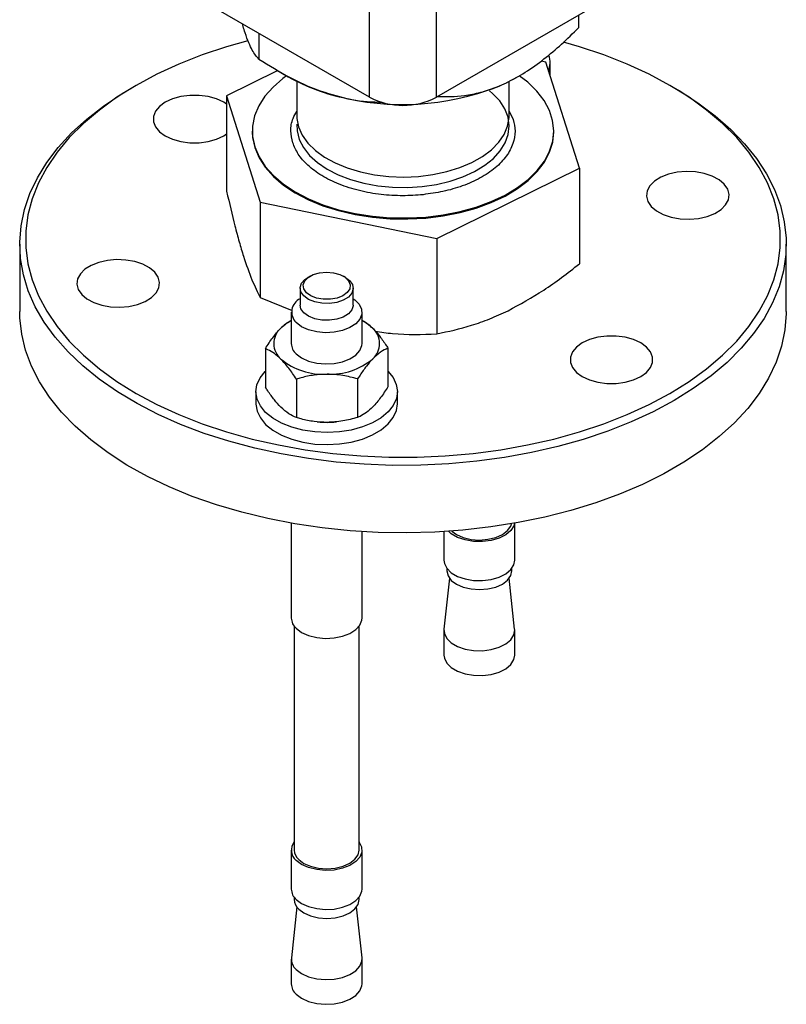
# Model space of a CAD drawing. Header units: millimetres. Extents: x 5 to 589, y 5 to 415.
# Tile 37 of 74: x 354.06 to 360.56, y 324.44 to 332.79. Entities that reach past the tile are written whole.
import ezdxf

# ---------------------------------------------------------------- set-up
doc = ezdxf.new("R2010")
doc.units = ezdxf.units.MM
doc.layers.add('TRAIT-FORT', color=4, linetype='Continuous', lineweight=25)

msp = doc.modelspace()

# ---------------------------------------------------------------- linework, layer by layer
at = {"layer": 'TRAIT-FORT', "color": 4, "linetype": 'Continuous', "lineweight": 25}
for p, q in [((357.0227, 332.135), (354.7599, 333.4413)), ((359.8511, 333.4413), (357.5884, 332.135)), ((357.0227, 332.135), (357.0227, 332.9516)), ((357.5884, 332.135), (357.5884, 332.9516)), ((358.7944, 332.8312), (358.7944, 332.725)), ((355.9501, 332.7363), (355.9444, 332.7575)), ((356.0835, 332.6772), (356.0835, 332.4582)), ((358.5152, 332.4345), (358.476, 332.4426)), ((358.8009, 331.5329), (358.5152, 332.4345)), ((358.5526, 332.3244), (358.5526, 332.4265)), ((356.2375, 332.3585), (355.8101, 332.1488)), ((356.2353, 332.365), (356.3331, 332.3085)), ((358.5524, 332.317), (358.5526, 332.3244)), ((355.0424, 332.2364), (355.007, 332.216)), ((356.4055, 332.2696), (356.4055, 331.9782)), ((358.2779, 332.3085), (358.1833, 332.2587)), ((358.2055, 331.9782), (358.2055, 332.2696)), ((358.2779, 332.3085), (358.2834, 332.3117)), ((359.604, 332.216), (359.5686, 332.2364)), ((355.8101, 332.1488), (356.0958, 331.2472)), ((355.8101, 332.1488), (355.8101, 331.3386)), ((358.2055, 332.019), (358.24, 331.9477)), ((355.7852, 331.808), (355.8101, 331.824)), ((356.0278, 331.849), (356.0278, 331.8408)), ((358.5833, 331.8408), (358.5833, 331.849)), ((357.5912, 330.9392), (358.8009, 331.5329)), ((358.8009, 331.5329), (358.8009, 330.7227)), ((356.0958, 331.2472), (357.5912, 330.9392)), ((356.0958, 331.2472), (356.0958, 330.437)), ((357.5912, 330.9392), (357.5912, 330.1291)), ((354.0555, 330.8896), (354.0555, 330.318)), ((360.5555, 330.318), (360.5555, 330.8896)), ((356.517, 330.6182), (356.4993, 330.608)), ((356.8176, 330.608), (356.7999, 330.6182)), ((356.4335, 330.5162), (356.4335, 330.3733)), ((356.8835, 330.3733), (356.8835, 330.5162)), ((356.0958, 330.437), (356.3657, 330.3279)), ((356.3585, 330.3121), (356.3585, 330.0467)), ((356.9585, 330.0467), (356.9585, 330.3121)), ((356.1389, 330.004), (356.1389, 329.6774)), ((357.1781, 330.0077), (357.1781, 329.6811)), ((356.4015, 329.7452), (356.4015, 329.4185)), ((356.9211, 329.747), (356.9211, 329.4204)), ((356.0585, 329.6384), (356.0585, 329.5364)), ((357.2585, 329.5364), (357.2585, 329.6384)), ((356.5777, 329.3829), (356.5792, 329.3827)), ((356.7378, 329.3827), (356.7392, 329.3829)), ((356.3585, 328.5232), (356.3585, 327.7196)), ((358.2526, 328.2091), (358.2526, 328.5232)), ((356.9585, 327.7196), (356.9585, 328.4525)), ((357.6526, 328.4525), (357.6526, 328.2091)), ((357.6776, 328.1399), (357.6776, 328.1193)), ((358.2276, 328.1193), (358.2276, 328.1399)), ((357.6995, 328.0571), (357.6531, 327.6254)), ((358.252, 327.6254), (358.2056, 328.0571)), ((356.3835, 327.6503), (356.3835, 325.7517)), ((356.9335, 325.7517), (356.9335, 327.6503)), ((357.6526, 327.6147), (357.6526, 327.4048)), ((358.2526, 327.4048), (358.2526, 327.6147)), ((356.3585, 325.7517), (356.3585, 325.421)), ((356.9585, 325.421), (356.9585, 325.7517)), ((356.3835, 325.3518), (356.3835, 325.3312)), ((356.9335, 325.3312), (356.9335, 325.3518)), ((356.4054, 325.2691), (356.359, 324.8373)), ((356.9579, 324.8373), (356.9115, 325.2691)), ((356.3585, 324.8266), (356.3585, 324.6167)), ((356.9585, 324.6167), (356.9585, 324.8266))]:
    msp.add_line(p, q, dxfattribs=at)
at = {"layer": 'TRAIT-FORT', "color": 4, "linetype": 'Continuous', "lineweight": 25, "flags": 128}
for points in [[(355.9907, 332.6146), (355.8102, 332.5636), (355.603, 332.4946), (355.4053, 332.4167), (355.2182, 332.3306), (355.0428, 332.2366), (354.88, 332.1354), (354.7308, 332.0274), (354.596, 331.9132), (354.4763, 331.7936), (354.3725, 331.6691), (354.2851, 331.5405), (354.2145, 331.4085), (354.1613, 331.2738), (354.1256, 331.1372), (354.1077, 330.9995), (354.1077, 330.8613), (354.1256, 330.7236), (354.1613, 330.587), (354.2145, 330.4523), (354.2851, 330.3203), (354.3725, 330.1917), (354.4763, 330.0672), (354.596, 329.9476), (354.7308, 329.8334), (354.88, 329.7254), (355.0428, 329.6241), (355.2182, 329.5302), (355.4053, 329.444), (355.603, 329.3662), (355.8102, 329.2972), (356.0259, 329.2372), (356.2486, 329.1867), (356.4773, 329.146), (356.7106, 329.1153), (356.9472, 329.0947), (357.1859, 329.0844), (357.4252, 329.0844), (357.6638, 329.0947), (357.9004, 329.1153), (358.1337, 329.146), (358.3624, 329.1867), (358.5852, 329.2372), (358.8008, 329.2972), (359.008, 329.3662), (359.2057, 329.444), (359.3928, 329.5302), (359.5682, 329.6241)], [(359.5682, 329.6241), (359.731, 329.7254), (359.8802, 329.8334), (360.015, 329.9476), (360.1347, 330.0672), (360.2385, 330.1917), (360.3259, 330.3203), (360.3965, 330.4523), (360.4497, 330.587), (360.4854, 330.7236), (360.5033, 330.8613), (360.5033, 330.9995), (360.4854, 331.1372), (360.4497, 331.2738), (360.3965, 331.4085), (360.3259, 331.5405), (360.2385, 331.6691), (360.1347, 331.7936), (360.015, 331.9132), (359.8802, 332.0274), (359.731, 332.1354), (359.5682, 332.2366), (359.3928, 332.3306), (359.2057, 332.4167), (359.008, 332.4946), (358.8008, 332.5636), (358.6664, 332.6023)], [(356.3181, 332.3172), (356.2875, 332.2948), (356.2033, 332.2221), (356.1346, 332.1443), (356.0823, 332.0622), (356.0472, 331.9772), (356.0298, 331.8904), (356.0302, 331.803), (356.0486, 331.7163)], [(356.0486, 331.7163), (356.0846, 331.6314), (356.1378, 331.5495), (356.2073, 331.4719), (356.2923, 331.3996), (356.3915, 331.3336), (356.5035, 331.2748), (356.6268, 331.224), (356.7596, 331.1821), (356.9001, 331.1495), (357.0462, 331.1267), (357.196, 331.1141), (357.3474, 331.1118), (357.4981, 331.1198), (357.6462, 331.1381), (357.7894, 331.1663), (357.9259, 331.2042), (358.0536, 331.251), (358.1709, 331.3063), (358.276, 331.3692), (358.3675, 331.4388), (358.4441, 331.5142), (358.5047, 331.5943), (358.5484, 331.678), (358.5748, 331.7641), (358.5833, 331.8513), (358.5738, 331.9385), (358.5466, 332.0245), (358.5019, 332.108), (358.4404, 332.1879), (358.363, 332.263), (358.2913, 332.3183)], [(359.6036, 329.5629), (359.4276, 329.4686), (359.24, 329.382), (359.0419, 329.3036), (358.8342, 329.2339), (358.6183, 329.1732), (358.3951, 329.122), (358.166, 329.0803), (357.9322, 329.0486), (357.695, 329.0269), (357.4556, 329.0154), (357.2154, 329.0141), (356.9757, 329.0231), (356.7379, 329.0422), (356.5031, 329.0715), (356.2727, 329.1106), (356.0479, 329.1595), (355.83, 329.2179), (355.6202, 329.2853), (355.4196, 329.3616), (355.2293, 329.4462), (355.0503, 329.5386), (354.8836, 329.6385), (354.7302, 329.7451), (354.5908, 329.8581), (354.4662, 329.9766), (354.3572, 330.1002), (354.2643, 330.228), (354.1879, 330.3595), (354.1286, 330.4938), (354.0867, 330.6304), (354.0623, 330.7683), (354.0556, 330.9069), (354.0667, 331.0454), (354.0955, 331.1831), (354.1418, 331.3191), (354.2054, 331.4528), (354.286, 331.5835), (354.383, 331.7103), (354.4959, 331.8327), (354.6243, 331.9499), (354.7672, 332.0613), (354.9241, 332.1663), (355.007, 332.216)], [(357.4675, 331.3788), (357.5891, 331.3967), (357.7052, 331.4243), (357.8136, 331.461), (357.912, 331.506), (357.9986, 331.5584), (358.0718, 331.6173), (358.13, 331.6816), (358.1722, 331.7498), (358.1975, 331.8208), (358.2055, 331.8932), (358.1959, 331.9654), (358.169, 332.0362), (358.1253, 332.1042), (358.0657, 332.168), (358.0385, 332.1913)], [(359.604, 332.216), (359.6457, 332.1915), (359.8058, 332.0882), (359.9524, 331.9783), (360.0844, 331.8625), (360.2013, 331.7413), (360.3023, 331.6156), (360.387, 331.4858), (360.4549, 331.3528), (360.5056, 331.2173), (360.5387, 331.0799), (360.5543, 330.9416), (360.552, 330.8029), (360.5321, 330.6647), (360.4945, 330.5278), (360.4395, 330.3928), (360.3674, 330.2606), (360.2786, 330.1317), (360.1735, 330.0071), (360.0528, 329.8872), (359.9171, 329.7728), (359.767, 329.6645), (359.6036, 329.5629)], [(355.8101, 332.0778), (355.7852, 332.0938), (355.724, 332.122), (355.6533, 332.1416), (355.5769, 332.1517), (355.4986, 332.1517), (355.4221, 332.1416), (355.3515, 332.122), (355.2903, 332.0938), (355.2414, 332.0584), (355.2074, 332.0176), (355.1899, 331.9735), (355.1899, 331.9283), (355.2074, 331.8842), (355.2414, 331.8434), (355.2903, 331.808), (355.3515, 331.7798), (355.4221, 331.7602), (355.4986, 331.7501), (355.5769, 331.7501), (355.6533, 331.7602), (355.724, 331.7798), (355.7852, 331.808)], [(356.4055, 331.9782), (356.4063, 331.9568), (356.4202, 331.8847)], [(356.4061, 331.9081), (356.4081, 331.8503), (356.4264, 331.7786), (356.4618, 331.709), (356.5136, 331.643), (356.5808, 331.5818), (356.6621, 331.5265), (356.756, 331.4784), (356.8605, 331.4382), (356.9737, 331.4069), (357.0934, 331.3849), (357.2172, 331.3728), (357.3427, 331.3707), (357.4675, 331.3788)], [(356.4202, 331.8847), (356.4514, 331.8145), (356.4991, 331.7475), (356.5626, 331.6849), (356.6406, 331.6281), (356.7314, 331.5781), (356.8335, 331.5359), (356.9447, 331.5022), (357.063, 331.4779), (357.186, 331.4633), (357.3113, 331.4587), (357.4365, 331.4642), (357.5591, 331.4797), (357.6768, 331.5049), (357.7873, 331.5394), (357.8884, 331.5824), (357.9782, 331.6331), (358.0549, 331.6905), (358.1169, 331.7535), (358.1632, 331.8208), (358.1928, 331.8913), (358.2051, 331.9634), (358.2055, 331.9782)], [(356.0278, 331.8408), (356.0302, 331.7948), (356.0486, 331.7081)], [(356.0486, 331.7081), (356.0846, 331.6232), (356.1378, 331.5414), (356.2073, 331.4638), (356.2923, 331.3914), (356.3915, 331.3254), (356.5035, 331.2666), (356.6268, 331.2159), (356.7596, 331.1739), (356.9001, 331.1413), (357.0462, 331.1186), (357.196, 331.1059), (357.3474, 331.1036), (357.4981, 331.1116), (357.6462, 331.1299), (357.7894, 331.1582), (357.9259, 331.196), (358.0536, 331.2429), (358.1709, 331.2981), (358.276, 331.361), (358.3675, 331.4307), (358.4441, 331.5061), (358.5047, 331.5862), (358.5484, 331.6698), (358.5748, 331.7559), (358.5833, 331.8408)], [(359.3822, 331.2516), (359.4109, 331.2095), (359.455, 331.1721), (359.5125, 331.1414), (359.5804, 331.1187), (359.6553, 331.1054), (359.7334, 331.102), (359.8109, 331.1088), (359.8839, 331.1253), (359.9486, 331.1508), (360.0019, 331.1839), (360.0411, 331.2231), (360.0642, 331.2664), (360.0701, 331.3115), (360.0584, 331.3562), (360.0298, 331.3983), (359.9856, 331.4357), (359.9282, 331.4665), (359.8603, 331.4891), (359.7854, 331.5025), (359.7072, 331.5058), (359.6297, 331.4991), (359.5568, 331.4826), (359.492, 331.4571), (359.4387, 331.4239), (359.3995, 331.3847), (359.3764, 331.3415), (359.3706, 331.2964), (359.3822, 331.2516)], [(355.2288, 330.6092), (355.2001, 330.6513), (355.156, 330.6887), (355.0985, 330.7194), (355.0307, 330.7421), (354.9558, 330.7554), (354.8776, 330.7588), (354.8001, 330.752), (354.7271, 330.7355), (354.6624, 330.71), (354.6091, 330.6768), (354.5699, 330.6377), (354.5468, 330.5944), (354.5409, 330.5493), (354.5526, 330.5046), (354.5813, 330.4625), (354.6254, 330.4251), (354.6829, 330.3943), (354.7507, 330.3717), (354.8256, 330.3583), (354.9038, 330.355), (354.9813, 330.3617), (355.0542, 330.3782), (355.119, 330.4037), (355.1723, 330.4369), (355.2115, 330.4761), (355.2346, 330.5193), (355.2404, 330.5644), (355.2288, 330.6092)], [(356.4859, 330.4783), (356.4638, 330.5102), (356.4589, 330.5445), (356.4718, 330.5781), (356.5013, 330.608), (356.5448, 330.6316), (356.5983, 330.6467), (356.6572, 330.6521), (356.7162, 330.6472), (356.7701, 330.6324), (356.814, 330.6092), (356.8442, 330.5795), (356.8578, 330.546), (356.8537, 330.5116), (356.8323, 330.4795), (356.7954, 330.4525), (356.7464, 330.4329), (356.6895, 330.4226), (356.6299, 330.4223), (356.5728, 330.4323), (356.5233, 330.4515), (356.4859, 330.4783)], [(356.4643, 330.4506), (356.4401, 330.4848), (356.4337, 330.5216), (356.4454, 330.5579), (356.4744, 330.5909), (356.4993, 330.608)], [(356.8176, 330.608), (356.8526, 330.5818), (356.8768, 330.5476), (356.8833, 330.5108), (356.8715, 330.4745), (356.8425, 330.4415), (356.7986, 330.4146), (356.7434, 330.3959), (356.6812, 330.387), (356.6173, 330.3885), (356.5566, 330.4004), (356.5042, 330.4216), (356.4643, 330.4506), (356.4643, 330.4506)], [(356.8835, 330.4266), (356.8963, 330.4176), (356.9343, 330.3802), (356.955, 330.3384), (356.957, 330.295), (356.9403, 330.2527), (356.9059, 330.2141), (356.8559, 330.1817), (356.7935, 330.1574), (356.7227, 330.1429), (356.6478, 330.139), (356.5735, 330.146), (356.5047, 330.1634), (356.4454, 330.1901), (356.3996, 330.2245), (356.3996, 330.2245)], [(360.5555, 330.318), (360.5554, 330.3007), (360.5443, 330.1621), (360.5155, 330.0245), (360.4692, 329.8884), (360.4056, 329.7547), (360.3251, 329.6241), (360.2281, 329.4973), (360.1151, 329.3749), (359.9868, 329.2577), (359.8438, 329.1463), (359.687, 329.0413), (359.5171, 328.9432), (359.3352, 328.8527), (359.1422, 328.7701), (358.9392, 328.6961), (358.7272, 328.6308), (358.5075, 328.5748), (358.2812, 328.5284), (358.0496, 328.4916), (357.8139, 328.4649), (357.5755, 328.4483), (357.3355, 328.4419), (357.0954, 328.4457), (356.8565, 328.4598), (356.62, 328.484), (356.3873, 328.5182), (356.1595, 328.5623), (355.938, 328.616), (355.724, 328.6789), (355.5187, 328.7508), (355.3231, 328.8313), (355.1383, 328.9199), (354.9653, 329.0161), (354.8052, 329.1194), (354.6587, 329.2293), (354.5266, 329.3451), (354.4097, 329.4662), (354.3087, 329.592), (354.224, 329.7218), (354.1561, 329.8548), (354.1055, 329.9903), (354.0723, 330.1276), (354.0568, 330.266), (354.0555, 330.318)], [(356.4643, 330.3077), (356.4401, 330.3419), (356.4335, 330.3733)], [(356.8835, 330.3733), (356.8833, 330.3679), (356.8715, 330.3316), (356.8425, 330.2986), (356.7986, 330.2717), (356.7434, 330.253), (356.6812, 330.2441), (356.6173, 330.2456), (356.5566, 330.2575), (356.5042, 330.2787), (356.4643, 330.3077)], [(358.8258, 330.0528), (358.7769, 330.0174), (358.7429, 329.9766), (358.7255, 329.9325), (358.7255, 329.8873), (358.7429, 329.8432), (358.7769, 329.8024), (358.8258, 329.767), (358.8871, 329.7388), (358.9577, 329.7192), (359.0341, 329.7091), (359.1125, 329.7091), (359.1889, 329.7192), (359.2595, 329.7388), (359.3208, 329.767), (359.3696, 329.8024), (359.4036, 329.8432), (359.4211, 329.8873), (359.4211, 329.9325), (359.4036, 329.9766), (359.3696, 330.0174), (359.3208, 330.0528), (359.2595, 330.081), (359.1889, 330.1006), (359.1125, 330.1107), (359.0341, 330.1107), (358.9577, 330.1006), (358.8871, 330.081), (358.8258, 330.0528)], [(356.3996, 329.9592), (356.4454, 329.9248), (356.5047, 329.898), (356.5735, 329.8806), (356.6478, 329.8736), (356.7227, 329.8775), (356.7935, 329.892), (356.8559, 329.9163), (356.9059, 329.9487), (356.9403, 329.9873), (356.957, 330.0297), (356.9585, 330.0467)], [(357.1762, 329.8135), (357.221, 329.7589), (357.2487, 329.7007), (357.2584, 329.6406), (357.25, 329.5804), (357.2235, 329.522), (357.1799, 329.4671), (357.1205, 329.4174), (357.047, 329.3745), (356.9617, 329.3395), (356.8672, 329.3137), (356.7663, 329.2977), (356.6622, 329.2921), (356.5579, 329.2969), (356.4568, 329.3122), (356.3617, 329.3374), (356.2757, 329.3717), (356.2012, 329.4141), (356.1407, 329.4634), (356.0959, 329.5179), (356.0682, 329.5762), (356.0585, 329.6363), (356.0669, 329.6964), (356.0934, 329.7549), (356.137, 329.8097), (356.1389, 329.8116)], [(356.0585, 329.5364), (356.0585, 329.5342), (356.0682, 329.4741), (356.0959, 329.4159), (356.1407, 329.3613), (356.2012, 329.3121), (356.2757, 329.2696), (356.3617, 329.2353), (356.4568, 329.2101), (356.5579, 329.1949), (356.6622, 329.19), (356.7663, 329.1956), (356.8672, 329.2116), (356.9617, 329.2375), (357.047, 329.2724), (357.1205, 329.3154), (357.1799, 329.365), (357.2235, 329.4199), (357.25, 329.4783), (357.2585, 329.5364)], [(356.5792, 329.3827), (356.6025, 329.3807), (356.6613, 329.3786)], [(356.6613, 329.3786), (356.72, 329.3811), (356.7378, 329.3827)], [(358.2511, 328.5229), (358.245, 328.5013), (358.2193, 328.4605), (358.1767, 328.4247), (358.1201, 328.3961), (358.053, 328.3766), (357.9795, 328.3673), (357.9044, 328.3688), (357.8322, 328.3811), (357.7677, 328.4034), (357.7147, 328.4342), (357.691, 328.455)], [(357.7185, 328.4565), (357.7593, 328.4268), (357.8165, 328.4018), (357.883, 328.3862), (357.9543, 328.381), (358.0254, 328.3867), (358.0915, 328.4028), (358.1482, 328.4282), (358.1916, 328.4613), (358.2186, 328.4996), (358.2249, 328.5179)], [(357.6526, 328.2091), (357.6561, 328.1827), (357.6767, 328.141), (357.7147, 328.1035), (357.7677, 328.0727), (357.8322, 328.0504), (357.9044, 328.0381), (357.9795, 328.0366), (358.053, 328.0459), (358.1201, 328.0654), (358.1767, 328.094), (358.2193, 328.1298), (358.245, 328.1706), (358.2526, 328.2091)], [(357.6776, 328.1193), (357.6776, 328.1183), (357.6874, 328.0772), (357.7153, 328.039), (357.7593, 328.0063), (357.8165, 327.9813), (357.883, 327.9657), (357.9543, 327.9605), (358.0254, 327.9662), (358.0915, 327.9823), (358.1482, 328.0077), (358.1916, 328.0407), (358.2186, 328.0791), (358.2276, 328.1193)], [(356.3996, 327.632), (356.4454, 327.5976), (356.5047, 327.5709), (356.5735, 327.5534), (356.6478, 327.5465), (356.7227, 327.5504), (356.7935, 327.5649), (356.8559, 327.5892), (356.9059, 327.6216), (356.9403, 327.6602), (356.957, 327.7025), (356.9585, 327.7196)], [(357.6531, 327.6254), (357.6561, 327.5883), (357.6767, 327.5466), (357.7147, 327.5091), (357.7677, 327.4783), (357.8322, 327.456), (357.9044, 327.4437), (357.9795, 327.4422), (358.053, 327.4515), (358.1201, 327.471), (358.1767, 327.4996), (358.2193, 327.5354), (358.245, 327.5762), (358.2524, 327.6194), (358.252, 327.6254)], [(357.6526, 327.4048), (357.6561, 327.3784), (357.6767, 327.3367), (357.7147, 327.2992), (357.7677, 327.2684), (357.8322, 327.2461), (357.9044, 327.2338), (357.9795, 327.2323), (358.053, 327.2416), (358.1201, 327.2611), (358.1767, 327.2897), (358.2193, 327.3255), (358.245, 327.3663), (358.2526, 327.4048)], [(356.9335, 325.8209), (356.9343, 325.8198), (356.955, 325.7781), (356.957, 325.7347), (356.9403, 325.6923), (356.9059, 325.6537), (356.8559, 325.6213), (356.7935, 325.597), (356.7227, 325.5825), (356.6478, 325.5786), (356.5735, 325.5856), (356.5047, 325.603), (356.4454, 325.6297), (356.3996, 325.6642)], [(356.4212, 325.6715), (356.4652, 325.6387), (356.5224, 325.6137), (356.5889, 325.5981), (356.6602, 325.5929), (356.7313, 325.5986), (356.7974, 325.6147), (356.8541, 325.6401), (356.8975, 325.6732), (356.9245, 325.7116), (356.9335, 325.7517)], [(356.3996, 325.3335), (356.4454, 325.299), (356.5047, 325.2723), (356.5735, 325.2549), (356.6478, 325.2479), (356.7227, 325.2518), (356.7935, 325.2663), (356.8559, 325.2906), (356.9059, 325.323), (356.9403, 325.3616), (356.957, 325.404), (356.9585, 325.421)], [(356.4212, 325.2509), (356.4652, 325.2182), (356.5224, 325.1932), (356.5889, 325.1776), (356.6602, 325.1724), (356.7313, 325.1781), (356.7974, 325.1942), (356.8541, 325.2196), (356.8975, 325.2526), (356.9245, 325.291), (356.9335, 325.3312)], [(356.3996, 324.7391), (356.4454, 324.7046), (356.5047, 324.6779), (356.5735, 324.6605), (356.6478, 324.6535), (356.7227, 324.6574), (356.7935, 324.6719), (356.8559, 324.6962), (356.9059, 324.7286), (356.9403, 324.7672), (356.957, 324.8096), (356.9579, 324.8373)], [(356.3996, 324.5292), (356.4454, 324.4948), (356.5047, 324.468), (356.5735, 324.4506), (356.6478, 324.4436), (356.7227, 324.4475), (356.7935, 324.4621), (356.8559, 324.4863), (356.9059, 324.5187), (356.9403, 324.5573), (356.957, 324.5997), (356.9585, 324.6167)]]:
    msp.add_lwpolyline(points, dxfattribs=at)
at = {"layer": 'TRAIT-FORT', "color": 4, "linetype": 'Continuous', "lineweight": 25}
for centre, radius, start, end in [((358.3467, 332.4265), 0.2057, 339.99682, 18.27427), ((357.1627, 333.7898), 1.6978, 240.74907, 258.62679), ((357.3011, 334.27), 2.1963, 257.55685, 293.68391), ((357.3055, 332.6809), 0.6148, 242.60967, 297.39033), ((356.4858, 330.314), 0.1242, 114.91345, 226.05647), ((356.5227, 329.9144), 0.3649, 116.73895, 134.39144), ((356.7916, 329.9102), 0.3699, 46.37677, 63.17988), ((356.382, 330.0465), 0.1723, 131.68833, 229.54528), ((356.935, 330.0469), 0.1723, 311.68833, 49.54528), ((356.4778, 330.0493), 0.1193, 181.26986, 229.07023), ((356.6312, 330.355), 0.5689, 230.6012, 273.02493), ((356.6879, 330.3481), 0.5618, 267.28467, 310.07593), ((356.4778, 327.7222), 0.1193, 181.26986, 229.07023), ((356.4721, 325.7508), 0.113, 141.66847, 230.08257), ((356.4923, 325.7539), 0.1089, 181.1533, 229.1868), ((356.4778, 325.4236), 0.1193, 181.26986, 229.07023), ((356.4923, 325.3334), 0.1089, 181.1533, 229.1868), ((356.476, 324.8281), 0.1173, 175.50457, 229.36051), ((356.4778, 324.6193), 0.1193, 181.26986, 229.07023)]:
    msp.add_arc(centre, radius, start, end, dxfattribs=at)
for points, knots in [([(356.0835, 332.4582), (356.0652, 332.4793), (356.0375, 332.5111), (355.9979, 332.5954), (355.9717, 332.6653), (355.9557, 332.718), (355.9501, 332.7363)], [0, 0, 0, 0, 0.432046, 0.65435, 0.879654, 1, 1, 1, 1]), ([(358.1833, 332.2587), (358.2365, 332.2866), (358.3438, 332.3431), (358.5001, 332.4566), (358.6512, 332.5842), (358.7465, 332.6779), (358.7944, 332.725)], [0, 0, 0, 0, 0.249578, 0.504364, 0.751047, 1, 1, 1, 1]), ([(356.0835, 332.4582), (356.1709, 332.4044), (356.3313, 332.3057), (356.5825, 332.1901), (356.7454, 332.1471), (356.8279, 332.1253)], [0, 0, 0, 0, 0.371586, 0.681601, 1, 1, 1, 1]), ([(357.5985, 332.1409), (357.6736, 332.1403), (357.7919, 332.1395), (357.9643, 332.1749), (358.0842, 332.2135), (358.1577, 332.2471), (358.1833, 332.2587)], [0, 0, 0, 0, 0.405661, 0.638292, 0.874063, 1, 1, 1, 1]), ([(356.8279, 332.1253), (356.8426, 332.1223), (356.9443, 332.1013), (357.0445, 332.0965), (357.1302, 332.0925)], [0, 0, 0, 0, 0.14488, 1, 1, 1, 1]), ([(356.371, 331.7503), (356.3639, 331.7835), (356.3492, 331.8518), (356.3624, 331.9426), (356.3938, 331.996), (356.4055, 332.0158)], [0, 0, 0, 0, 0.372308, 0.766917, 1, 1, 1, 1]), ([(358.24, 331.9477), (358.2474, 331.9145), (358.2626, 331.846), (358.2425, 331.74), (358.1869, 331.6342), (358.0927, 331.5351), (357.9863, 331.4633), (357.8882, 331.4146), (357.7852, 331.3734), (357.6492, 331.3333), (357.5329, 331.3173), (357.4765, 331.3095)], [0, 0, 0, 0, 0.116497, 0.239972, 0.36858, 0.499917, 0.631255, 0.695633, 0.760028, 0.883503, 1, 1, 1, 1]), ([(357.4765, 331.3095), (357.4189, 331.3053), (357.3004, 331.2965), (357.1167, 331.3081), (356.9334, 331.3402), (356.7618, 331.3945), (356.6374, 331.456), (356.5531, 331.5126), (356.4816, 331.5721), (356.4122, 331.6506), (356.3845, 331.7177), (356.371, 331.7503)], [0, 0, 0, 0, 0.116497, 0.239972, 0.36858, 0.499917, 0.631255, 0.695633, 0.760028, 0.883503, 1, 1, 1, 1]), ([(355.8101, 331.3386), (355.8333, 331.2382), (355.8683, 331.0867), (355.9163, 330.9074), (355.9407, 330.8276), (355.953, 330.7875)], [0, 0, 0, 0, 0.495251, 0.746818, 1, 1, 1, 1]), ([(355.953, 330.7875), (355.9769, 330.7171), (356.0253, 330.5745), (356.0721, 330.4832), (356.0958, 330.437)], [0, 0, 0, 0, 0.494511, 1, 1, 1, 1]), ([(358.1961, 330.3256), (358.2974, 330.3804), (358.5024, 330.4912), (358.7007, 330.645), (358.8009, 330.7227)], [0, 0, 0, 0, 0.494511, 1, 1, 1, 1]), ([(357.5912, 330.1291), (357.6895, 330.15), (357.8376, 330.1816), (358.041, 330.2538), (358.1443, 330.3016), (358.1961, 330.3256)], [0, 0, 0, 0, 0.495251, 0.746818, 1, 1, 1, 1]), ([(356.2674, 330.1752), (356.2855, 330.1924), (356.3165, 330.2217), (356.3462, 330.2382), (356.3585, 330.245)], [0, 0, 0, 0, 0.588421, 1, 1, 1, 1]), ([(356.9585, 330.244), (356.9653, 330.2407), (356.9939, 330.2268), (357.0239, 330.1991), (357.0468, 330.178)], [0, 0, 0, 0, 0.240063, 1, 1, 1, 1]), ([(356.1389, 330.004), (356.1594, 330.0362), (356.2012, 330.1014), (356.2451, 330.1504), (356.2674, 330.1752)], [0, 0, 0, 0, 0.493244, 1, 1, 1, 1]), ([(357.0468, 330.178), (357.0653, 330.1581), (357.1028, 330.118), (357.1464, 330.0566), (357.1712, 330.0183), (357.1781, 330.0077)], [0, 0, 0, 0, 0.413688, 0.838028, 1, 1, 1, 1]), ([(357.0697, 330.1522), (357.1191, 330.1447), (357.2962, 330.1177), (357.4676, 330.1243), (357.5912, 330.1291)], [0, 0, 0, 0, 0.278773, 1, 1, 1, 1]), ([(356.2702, 329.9154), (356.2516, 329.9321), (356.2141, 329.9659), (356.1705, 329.9904), (356.1457, 330.0011), (356.1389, 330.004)], [0, 0, 0, 0, 0.413688, 0.838028, 1, 1, 1, 1]), ([(357.1781, 330.0077), (357.1575, 329.9981), (357.1157, 329.9787), (357.0718, 329.9386), (357.0496, 329.9182)], [0, 0, 0, 0, 0.4932444, 1, 1, 1, 1]), ([(356.4015, 329.7452), (356.3804, 329.7772), (356.3378, 329.8422), (356.2929, 329.8908), (356.2702, 329.9154)], [0, 0, 0, 0, 0.493244, 1, 1, 1, 1]), ([(357.0496, 329.9182), (357.0314, 329.8982), (356.9947, 329.8578), (356.952, 329.7961), (356.9278, 329.7576), (356.9211, 329.747)], [0, 0, 0, 0, 0.413688, 0.838028, 1, 1, 1, 1]), ([(356.6613, 329.7869), (356.6246, 329.7852), (356.5503, 329.7818), (356.4641, 329.763), (356.415, 329.749), (356.4015, 329.7452)], [0, 0, 0, 0, 0.413688, 0.838028, 1, 1, 1, 1]), ([(356.9211, 329.747), (356.8794, 329.7582), (356.795, 329.7808), (356.7063, 329.7849), (356.6613, 329.7869)], [0, 0, 0, 0, 0.493244, 1, 1, 1, 1]), ([(356.2702, 329.5071), (356.2516, 329.527), (356.2141, 329.5672), (356.1705, 329.6285), (356.1457, 329.6668), (356.1389, 329.6774)], [0, 0, 0, 0, 0.413688, 0.838028, 1, 1, 1, 1]), ([(357.1781, 329.6811), (357.1575, 329.6489), (357.1157, 329.5837), (357.0718, 329.5347), (357.0496, 329.5099)], [0, 0, 0, 0, 0.493244, 1, 1, 1, 1]), ([(356.4015, 329.4185), (356.3804, 329.428), (356.3378, 329.4471), (356.2929, 329.4869), (356.2702, 329.5071)], [0, 0, 0, 0, 0.493244, 1, 1, 1, 1]), ([(357.0496, 329.5099), (357.0314, 329.4931), (356.9947, 329.459), (356.952, 329.4342), (356.9278, 329.4234), (356.9211, 329.4204)], [0, 0, 0, 0, 0.413688, 0.838028, 1, 1, 1, 1]), ([(356.6613, 329.3786), (356.6246, 329.3801), (356.5503, 329.383), (356.4641, 329.4011), (356.415, 329.4148), (356.4015, 329.4185)], [0, 0, 0, 0, 0.413688, 0.838028, 1, 1, 1, 1]), ([(356.9211, 329.4204), (356.8794, 329.409), (356.795, 329.3857), (356.7063, 329.381), (356.6613, 329.3786)], [0, 0, 0, 0, 0.493244, 1, 1, 1, 1])]:
    msp.add_open_spline(points, degree=3, knots=knots, dxfattribs=at)

doc.saveas('drawing.dxf')
